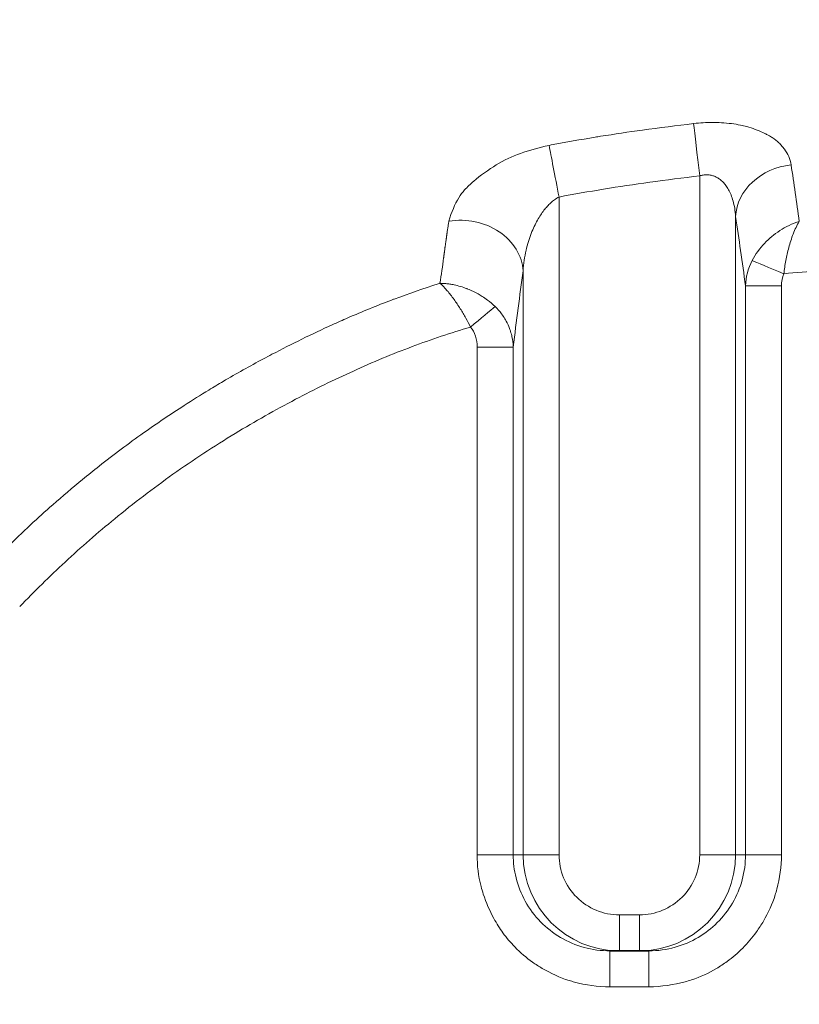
# Model space of a CAD drawing. Header units: millimetres. Extents: x 5 to 415, y 5 to 292.
# Tile 105 of 199: x 276.81 to 283.3, y 156.51 to 164.71. Entities that reach past the tile are written whole.
import ezdxf

# ---------------------------------------------------------------- set-up
doc = ezdxf.new("R2010")
doc.units = ezdxf.units.MM
doc.layers.add('Sichtbar (ISO)', color=7, linetype='Continuous', lineweight=35)
doc.layers.add('Sichtbar schmal (ISO)', color=7, linetype='Continuous', lineweight=18)

msp = doc.modelspace()

# ---------------------------------------------------------------- linework, layer by layer
at = {"layer": 'Sichtbar (ISO)'}
msp.add_line((282.0491233, 156.95889054), (281.726276, 156.95889054), dxfattribs=at)
msp.add_open_spline([(269.18020016, 153.13269806), (269.18020009, 154.74398367), (269.45225401, 156.37864398), (270.49135016, 159.33702374), (271.2400711, 160.70759824), (273.10733588, 163.15555726), (274.25797846, 164.26223018), (276.80835264, 165.97225165), (278.22633095, 166.62425727), (281.05556969, 167.33848713), (282.46434659, 167.480605), (285.02536351, 167.6257265), (286.18936038, 167.64503091), (287.35253236, 167.64503091)], degree=3, knots=[0, 0, 0, 0, 0.4833856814, 0.4833856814, 0.9406677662, 0.9406677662, 1.4070340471, 1.4070340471, 1.861847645, 1.861847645, 2.2824336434, 2.2824336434, 2.6313852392, 2.6313852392, 2.6313852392, 2.6313852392], dxfattribs=at)
at = {"layer": 'Sichtbar schmal (ISO)'}
for p, q in [((282.47279297, 157.75889053), (282.47279294, 163.41064884)), ((281.30260629, 163.23436882), (281.30260633, 157.75889053)), ((282.77165172, 157.75889054), (282.77165168, 163.07189137)), ((280.35020229, 162.7877331), (280.34873983, 162.77666228)), ((281.00374543, 162.61931175), (281.00374767, 157.75889054)), ((282.85446672, 162.49511539), (282.8544667, 157.75889053)), ((283.15332423, 162.49511529), (282.8544667, 162.49511529)), ((283.15332423, 162.49511529), (283.15332513, 157.75889053)), ((280.62207417, 157.75889053), (280.62207412, 161.98598137)), ((280.62207412, 161.98598137), (280.92093284, 161.98598137)), ((280.92093263, 157.75889053), (280.92093279, 161.98597685)), ((280.92093263, 157.75889053), (280.62207417, 157.75889053)), ((280.92093263, 157.75889054), (281.00374767, 157.75889054)), ((281.00374767, 157.75889053), (281.30260633, 157.75889053)), ((282.47279297, 157.75889053), (282.77165172, 157.75889053)), ((282.77165172, 157.75889054), (282.8544667, 157.75889053)), ((283.15332513, 157.75889053), (282.8544667, 157.75889053)), ((281.80451623, 157.25889054), (281.80451623, 156.95889054)), ((281.80451623, 157.25889054), (281.97088307, 157.25889054)), ((281.97088307, 156.95889054), (281.97088307, 157.25889054)), ((281.72627599, 156.65889054), (281.72627599, 156.95889054)), ((282.04912331, 156.95889054), (282.04912331, 156.65889054)), ((282.04912331, 156.65889054), (281.72627599, 156.65889054))]:
    msp.add_line(p, q, dxfattribs=at)
for centre, major_axis, ratio, start_param, end_param in [((282.47277107, 163.41064568), (0.0576322, -0.49666742), 0.0000441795, 1.5708382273, 2.6385856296), ((281.30254001, 163.23435571), (0.09425142, -0.49103631), 0.0001351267, 1.5708014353, 2.638513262), ((283.26974925, 163.07189179), (-0.49446611, -0.074184), 0.8613919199, 4.6559592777, 6.1107481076), ((281.94979814, 138.14432098), (0.00015522, 29.32522802), 0.0871589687, 5.7258569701, 5.7569070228), ((280.50564562, 162.61931937), (0.49535179, -0.06801915), 0.8410786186, 0.1618398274, 1.9267259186), ((281.50935886, 138.14432331), (-0.00015259, -28.82858706), 0.0871589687, 2.5767548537, 2.6153144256), ((281.59865245, 141.08377797), (-0.00049233, 25.99728277), 0.0871677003, 0.5768047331, 0.5778595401), ((281.59890895, 141.08377798), (-0.00049234, 25.99733486), 0.0871677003, 0.573103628, 0.5737410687), ((281.59800724, 141.08377796), (-0.00049233, 25.99715113), 0.0871677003, 0.5819009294, 0.582917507), ((281.5979977, 141.08377796), (-0.00049233, 25.99714918), 0.0871677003, 0.5813007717, 0.5819009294), ((270.75344623, 154.9062145), (8.94091778, 10.48903586), 0.344016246, 5.7677315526, 5.7950806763), ((281.5980498, 141.08377796), (-0.00049233, 25.99715985), 0.0871677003, 0.5852613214, 0.5858842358), ((283.35490908, 162.48449723), (-0.4949012, -0.07716681), 0.979370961, 5.6572718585, 6.1036661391), ((283.17303452, 162.59628172), (-0.27698247, 0.11524195), 0.0000322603, 4.7124003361, 5.9697048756), ((282.1956362, 141.08378928), (-0.00048305, 25.50721979), 0.0871677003, 0.5655526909, 0.6103239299), ((283.36284429, 162.48104871), (0.04554059, -0.23936644), 0.8543841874, 4.0560408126, 4.49321062), ((280.56573777, 162.15189346), (0.23012117, 0.19246882), 0.0000169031, 4.7123699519, 5.8082095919), ((280.42045772, 161.97282917), (-0.03278432, -0.2434613), 0.8171034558, 1.734109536, 2.5002747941), ((281.80452164, 157.75889866), (-0.80077009, -0.00249109), 0.9990436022, 6.2800816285, 7.8508669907), ((281.80445424, 157.75882679), (-0.50180611, 0.00650194), 0.9961894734, 0.0128783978, 1.5838268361), ((281.97094181, 157.75883408), (-0.50181558, -0.00599849), 0.9961977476, 1.558771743, 3.1297069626), ((281.97087929, 157.75889645), (-0.80077026, 0.00186915), 0.9990427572, 1.5731330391, 3.1439216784)]:
    msp.add_ellipse(centre, major_axis=major_axis, ratio=ratio, start_param=start_param, end_param=end_param, dxfattribs=at)
for points, knots in [([(282.4222902, 163.84577612), (282.44887409, 163.84888204), (282.47576336, 163.85122588), (282.50257872, 163.85275147), (282.52901431, 163.85425545), (282.55537703, 163.85496448), (282.58137883, 163.85492857), (282.60568908, 163.85489499), (282.62968401, 163.85421101), (282.65318269, 163.85296298), (282.68213264, 163.85142543), (282.71016696, 163.84890197), (282.73766573, 163.84536055), (282.76302124, 163.84209515), (282.78792632, 163.83795945), (282.81252891, 163.8327987), (282.82956476, 163.82922518), (282.8464503, 163.82515678), (282.86318062, 163.82051526), (282.86984928, 163.81866516), (282.8765258, 163.81674105), (282.88318145, 163.81474534), (282.90610235, 163.80787247), (282.92875264, 163.80013019), (282.9502366, 163.79180008), (282.97331637, 163.78285121), (282.99504156, 163.77322877), (283.01484372, 163.76354564), (283.02510895, 163.758526), (283.03486539, 163.7534939), (283.04408927, 163.74854965), (283.0562671, 163.742022), (283.06715439, 163.73550935), (283.07730242, 163.7288632), (283.09767592, 163.71552016), (283.11524519, 163.70169121), (283.13247038, 163.68521112), (283.14075821, 163.6772818), (283.14892622, 163.66872445), (283.15698922, 163.6592241), (283.16399622, 163.65096799), (283.17112943, 163.64209171), (283.17808221, 163.63258894), (283.19134383, 163.61446353), (283.20392503, 163.59403512), (283.21387157, 163.57147818), (283.22339463, 163.54988165), (283.23049053, 163.52633657), (283.23383717, 163.50132798)], [0, 0, 0, 0, 0.0687866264, 0.0687866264, 0.0687866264, 0.1365990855, 0.1365990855, 0.1365990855, 0.2, 0.2, 0.2, 0.2781087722, 0.2781087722, 0.2781087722, 0.3501297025, 0.3501297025, 0.3501297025, 0.4, 0.4, 0.4, 0.4198781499, 0.4198781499, 0.4198781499, 0.4883349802, 0.4883349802, 0.4883349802, 0.5618767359, 0.5618767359, 0.5618767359, 0.6, 0.6, 0.6, 0.6503322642, 0.6503322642, 0.6503322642, 0.7513808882, 0.7513808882, 0.7513808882, 0.8, 0.8, 0.8, 0.8422515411, 0.8422515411, 0.8422515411, 0.9228413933, 0.9228413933, 0.9228413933, 1, 1, 1, 1]), ([(281.21999854, 163.66455773), (281.22004745, 163.66456675), (281.2200557, 163.66456827), (281.22006375, 163.66456976), (281.22562246, 163.66559552), (281.23116726, 163.66661789), (281.23670092, 163.66763731), (281.36232836, 163.69078046), (281.48164164, 163.71237546), (281.60283455, 163.73241936), (281.61806759, 163.73493872), (281.63332945, 163.73743259), (281.64861632, 163.73990153), (281.76380193, 163.75850483), (281.88043955, 163.77568677), (281.99664264, 163.79172964), (282.13883865, 163.81136107), (282.28039588, 163.82930976), (282.4222902, 163.84577612)], [0, 0, 0, 0, 0.0000194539, 0.0000194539, 0.0000194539, 0.0134658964, 0.0134658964, 0.0134658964, 0.3187324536, 0.3187324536, 0.3187324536, 0.3571021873, 0.3571021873, 0.3571021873, 0.6462158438, 0.6462158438, 0.6462158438, 1, 1, 1, 1]), ([(281.21999854, 163.66455773), (281.13499147, 163.64694245), (281.05497465, 163.62371349), (280.98292506, 163.59746369), (280.91087548, 163.57121388), (280.84677666, 163.54202948), (280.78067595, 163.50227772), (280.71457525, 163.46252595), (280.64652146, 163.41199103), (280.59353115, 163.366887), (280.56396168, 163.3417182), (280.53913266, 163.31830766), (280.51708574, 163.29329691), (280.49962322, 163.27348687), (280.48391602, 163.25267159), (280.46916178, 163.2291385), (280.43577992, 163.17589425), (280.40705922, 163.10864392), (280.38665999, 163.03353145)], [0, 0, 0, 0, 0.2, 0.2, 0.2, 0.4, 0.4, 0.4, 0.6, 0.6, 0.6, 0.71160334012, 0.71160334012, 0.71160334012, 0.8, 0.8, 0.8, 0.9999997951, 0.9999997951, 0.9999997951, 0.9999997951]), ([(281.30260622, 163.23436917), (281.42579042, 163.25801672), (281.54944682, 163.2798431), (281.6734583, 163.30010188), (281.80088239, 163.32091815), (281.92868136, 163.34007937), (282.05676576, 163.3578272), (282.19513926, 163.37700073), (282.3338459, 163.39452469), (282.47279292, 163.41064896)], [0.00000000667, 0.00000000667, 0.00000000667, 0.00000000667, 0.3187171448, 0.3187171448, 0.3187171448, 0.64620493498, 0.64620493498, 0.64620493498, 1, 1, 1, 1]), ([(282.47279298, 163.41064873), (282.4825946, 163.41368176), (282.50218003, 163.41822718), (282.5315266, 163.42043745), (282.56053909, 163.41792881), (282.58907795, 163.41053631), (282.61671733, 163.39818942), (282.64317317, 163.38084121), (282.66836037, 163.35826305), (282.69228784, 163.32982377), (282.71476626, 163.29455056), (282.73518121, 163.25147629), (282.75254177, 163.19989553), (282.76561003, 163.13949755), (282.77033469, 163.09529477), (282.77165156, 163.0718901)], [0.00000006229, 0.00000006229, 0.00000006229, 0.00000006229, 0.06177801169, 0.12275740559, 0.18486943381, 0.24810475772, 0.31266163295, 0.37866360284, 0.44704610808, 0.51970917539, 0.59870286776, 0.68559705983, 0.78111846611, 0.88580096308, 0.99999587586, 0.99999587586, 0.99999587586, 0.99999587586]), ([(281.00374482, 162.61931175), (281.00374752, 162.61933637), (281.0052658, 162.64884035), (281.01102432, 162.70606787), (281.02665264, 162.78869503), (281.04680299, 162.86334119), (281.07007812, 162.93009346), (281.09539518, 162.98909592), (281.12189358, 163.04062255), (281.14897995, 163.08522013), (281.17633953, 163.12360642), (281.20421447, 163.15690244), (281.23362184, 163.18646816), (281.26635144, 163.21327727), (281.28998226, 163.22790578), (281.30260635, 163.23436847)], [0.0000115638, 0.0000115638, 0.0000115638, 0.0000115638, 0.00007812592, 0.12377651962, 0.23596304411, 0.33839746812, 0.4322182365, 0.51818997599, 0.59680550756, 0.66882114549, 0.7355950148, 0.79824013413, 0.86009116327, 0.92595305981, 1, 1, 1, 1]), ([(283.30181865, 163.03179016), (283.24362338, 163.01296975), (283.18788736, 162.9858492), (283.1397558, 162.95464317), (283.09162396, 162.92343695), (283.05070007, 162.88916599), (283.01174558, 162.84816508), (282.9727911, 162.80716417), (282.93675394, 162.75874318), (282.90955248, 162.70590988)], [0.00000190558, 0.00000190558, 0.00000190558, 0.00000190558, 0.33333333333, 0.33333333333, 0.33333333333, 0.66666666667, 0.66666666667, 0.66666666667, 1, 1, 1, 1]), ([(283.17303474, 162.59629227), (283.1752385, 162.61486349), (283.18028335, 162.65181436), (283.18972167, 162.70667474), (283.20114413, 162.76137705), (283.2149433, 162.81676665), (283.23160122, 162.87305555), (283.25157162, 162.92952558), (283.27518306, 162.98446926), (283.29255436, 163.01667097), (283.30181912, 163.0317914)], [0, 0, 0, 0, 0.1045447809, 0.2085900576, 0.3158615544, 0.4295018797, 0.5528608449, 0.6883818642, 0.8371321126, 1, 1, 1, 1]), ([(280.36631234, 162.90160107), (280.36579848, 162.89861639), (280.36531227, 162.89563791), (280.36488724, 162.89267137), (280.36446221, 162.88970483), (280.36409835, 162.88675025), (280.36369505, 162.88379044), (280.36329176, 162.88083066), (280.36284904, 162.87786566), (280.36240669, 162.87491202)], [0.00000000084, 0.00000000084, 0.00000000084, 0.00000000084, 0.33333333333, 0.33333333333, 0.33333333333, 0.66666666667, 0.66666666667, 0.66666666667, 0.99999711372, 0.99999711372, 0.99999711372, 0.99999711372]), ([(280.36849445, 162.91829019), (280.36829366, 162.916711), (280.36805777, 162.91490623), (280.36781517, 162.91309911), (280.36755811, 162.91118426), (280.36729351, 162.90926682), (280.36704087, 162.90735011), (280.36678823, 162.9054334), (280.36654756, 162.90351742), (280.36631234, 162.90160107)], [0.01875493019, 0.01875493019, 0.01875493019, 0.01875493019, 0.33333333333, 0.33333333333, 0.33333333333, 0.66666666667, 0.66666666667, 0.66666666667, 1, 1, 1, 1]), ([(280.37190954, 162.94399662), (280.37167642, 162.94210919), (280.37143804, 162.94022153), (280.37118789, 162.93833255), (280.37093774, 162.93644357), (280.37067582, 162.93455326), (280.37042166, 162.93266495), (280.37016751, 162.93077663), (280.36992113, 162.92889026), (280.36970789, 162.92728078)], [0, 0, 0, 0, 0.33333333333, 0.33333333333, 0.33333333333, 0.66666666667, 0.66666666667, 0.66666666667, 0.99999990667, 0.99999990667, 0.99999990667, 0.99999990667]), ([(280.35543172, 162.82791653), (280.35520295, 162.82598362), (280.35496743, 162.82405045), (280.35471708, 162.82211564), (280.35446674, 162.82018082), (280.35420159, 162.81824436), (280.3539458, 162.81631042), (280.35369001, 162.81437647), (280.3534436, 162.81244498), (280.35323971, 162.81083434)], [0.000000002, 0.000000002, 0.000000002, 0.000000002, 0.33333333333, 0.33333333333, 0.33333333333, 0.66666666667, 0.66666666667, 0.66666666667, 1, 1, 1, 1]), ([(280.35543172, 162.82791653), (280.35606802, 162.83152036), (280.35667762, 162.83510899), (280.35726434, 162.83868313), (280.35785106, 162.84225728), (280.3584149, 162.84581694), (280.35894439, 162.84936015), (280.35947388, 162.85290337), (280.35996901, 162.85643014), (280.36042198, 162.85994867)], [0, 0, 0, 0, 0.3333333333, 0.3333333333, 0.3333333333, 0.6666666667, 0.6666666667, 0.6666666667, 1, 1, 1, 1]), ([(280.34462425, 162.74519609), (280.34441727, 162.74354726), (280.34393154, 162.73971439), (280.34314729, 162.73391406), (280.34267696, 162.72998369), (280.34244131, 162.72796066)], [0.01658520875, 0.01658520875, 0.01658520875, 0.01658520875, 0.33333333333, 0.66666666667, 1, 1, 1, 1]), ([(280.34873983, 162.77666228), (280.34856247, 162.77544365), (280.34846875, 162.77457833), (280.34836167, 162.77371128), (280.3482546, 162.77284422), (280.3481342, 162.77197539), (280.34801818, 162.77110783), (280.34790217, 162.77024027), (280.34779055, 162.76937399), (280.3476643, 162.76850573)], [0.00000000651, 0.00000000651, 0.00000000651, 0.00000000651, 0.33333333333, 0.33333333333, 0.33333333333, 0.66666666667, 0.66666666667, 0.66666666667, 1, 1, 1, 1]), ([(283.17303528, 162.59629188), (283.27407927, 162.60526947), (283.61710077, 162.63381441), (283.96093827, 162.65592674), (284.20364123, 162.66925519)], [0, 0, 0, 0, 0.2948171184, 1, 1, 1, 1]), ([(276.50982037, 160.11774994), (276.6375939, 160.25051818), (276.76914561, 160.37994464), (276.90445372, 160.50554389), (276.96524873, 160.56197663), (277.02681489, 160.61765077), (277.08911558, 160.67249799), (277.1704468, 160.74409898), (277.25302987, 160.81428945), (277.336865, 160.8830231), (277.38268496, 160.92058937), (277.4288676, 160.9577113), (277.47541147, 160.99438657), (277.59637412, 161.08970177), (277.71978085, 161.18199355), (277.84540173, 161.27108498), (277.95659431, 161.34994374), (278.06953786, 161.4263096), (278.18409407, 161.50012397), (278.25157636, 161.54360622), (278.31961761, 161.58620387), (278.38819639, 161.62791577), (278.42780661, 161.65200802), (278.46759918, 161.67580693), (278.50755137, 161.69930429), (278.61792677, 161.76422015), (278.72953133, 161.82683117), (278.84229657, 161.88720632), (278.86603472, 161.89991587), (278.88982373, 161.91252646), (278.9136411, 161.92502975), (278.99592766, 161.96822731), (279.07890213, 162.01030162), (279.1623237, 162.0511973), (279.24623356, 162.09233236), (279.33059731, 162.13227627), (279.41595607, 162.1710788), (279.45893915, 162.19061812), (279.50218366, 162.20987651), (279.54559571, 162.22878418), (279.66548427, 162.28100041), (279.78669972, 162.33051668), (279.9093316, 162.37690713), (279.91683327, 162.37974495), (279.92433999, 162.38257116), (279.93185185, 162.38538575), (280.05254568, 162.43060801), (280.17446721, 162.4727273), (280.29722133, 162.51177389), (280.30192833, 162.51327113), (280.30663632, 162.51476385), (280.31134519, 162.51625204)], [0, 0, 0, 0, 0.1221566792, 0.1221566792, 0.1221566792, 0.1770426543, 0.1770426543, 0.1770426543, 0.24869424, 0.24869424, 0.24869424, 0.2878552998, 0.2878552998, 0.2878552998, 0.3896308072, 0.3896308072, 0.3896308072, 0.4797168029, 0.4797168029, 0.4797168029, 0.5327842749, 0.5327842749, 0.5327842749, 0.5634353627, 0.5634353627, 0.5634353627, 0.6481147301, 0.6481147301, 0.6481147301, 0.6659405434, 0.6659405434, 0.6659405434, 0.7275269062, 0.7275269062, 0.7275269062, 0.7894737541, 0.7894737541, 0.7894737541, 0.8206675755, 0.8206675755, 0.8206675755, 0.9068137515, 0.9068137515, 0.9068137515, 0.9120835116, 0.9120835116, 0.9120835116, 0.996753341, 0.996753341, 0.996753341, 1, 1, 1, 1]), ([(280.31134519, 162.51625204), (280.31139244, 162.51621108), (280.33060476, 162.49963349), (280.36879822, 162.46061279), (280.4269017, 162.38666133), (280.479558, 162.30806774), (280.52571859, 162.22961448), (280.55324647, 162.17709152), (280.56573322, 162.15188566)], [0, 0, 0, 0, 0.00002586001, 0.24486108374, 0.46442267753, 0.66180819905, 0.83956492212, 0.99999490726, 0.99999490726, 0.99999490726, 0.99999490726]), ([(280.41177373, 162.50658664), (280.40043793, 162.50860195), (280.37783047, 162.51198107), (280.34422464, 162.51519028), (280.32223876, 162.51609371), (280.31134519, 162.51625204)], [0, 0, 0, 0, 0.33333333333, 0.66666666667, 0.99993256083, 0.99993256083, 0.99993256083, 0.99993256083]), ([(280.7703869, 162.32305494), (280.7505349, 162.34235466), (280.72921657, 162.36047959), (280.70689212, 162.37718545), (280.69268647, 162.38781584), (280.67807873, 162.39786816), (280.66320743, 162.40732607), (280.65184467, 162.4145526), (280.64033421, 162.42143396), (280.62866404, 162.42797822), (280.6010578, 162.44345892), (280.57254696, 162.45707621), (280.54291057, 162.46884094), (280.5404813, 162.46980528), (280.53804453, 162.47075687), (280.53560064, 162.47169545), (280.50104567, 162.4849664), (280.46503835, 162.49562715), (280.42882455, 162.5032414), (280.42314473, 162.50443563), (280.4174602, 162.50555526), (280.41177292, 162.50660018)], [0.00000000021, 0.00000000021, 0.00000000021, 0.00000000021, 0.20370825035, 0.20370825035, 0.20370825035, 0.33333333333, 0.33333333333, 0.33333333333, 0.43237640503, 0.43237640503, 0.43237640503, 0.66666666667, 0.66666666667, 0.66666666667, 0.685871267, 0.685871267, 0.685871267, 0.95741132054, 0.95741132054, 0.95741132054, 0.99999999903, 0.99999999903, 0.99999999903, 0.99999999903]), ([(280.92093273, 161.98597634), (280.92088341, 161.98759011), (280.92082603, 161.98920183), (280.92076066, 161.99081134), (280.91966219, 162.01785697), (280.91627423, 162.04426568), (280.91107803, 162.06928223), (280.90785177, 162.08481471), (280.90393644, 162.09981287), (280.89950604, 162.11412525), (280.89684247, 162.1227299), (280.89399568, 162.1310801), (280.89096806, 162.13924998), (280.88291633, 162.16097712), (280.87364552, 162.18144686), (280.86259161, 162.20189098), (280.85909059, 162.2083661), (280.85540438, 162.21483664), (280.85149664, 162.22133275), (280.8433112, 162.23493999), (280.83417576, 162.24863282), (280.82407716, 162.2621694), (280.80840915, 162.28317144), (280.79040655, 162.30378341), (280.7703869, 162.32305494)], [0.00000077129, 0.00000077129, 0.00000077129, 0.00000077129, 0.0118056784, 0.0118056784, 0.0118056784, 0.21017079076, 0.21017079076, 0.21017079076, 0.33333333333, 0.33333333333, 0.33333333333, 0.40737914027, 0.40737914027, 0.40737914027, 0.60429802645, 0.60429802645, 0.60429802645, 0.66666666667, 0.66666666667, 0.66666666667, 0.7973086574, 0.7973086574, 0.7973086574, 0.99999999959, 0.99999999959, 0.99999999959, 0.99999999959]), ([(276.81453072, 159.82448059), (276.81456539, 159.82451662), (276.93698358, 159.95171966), (277.19324897, 160.20386274), (277.6170329, 160.57410803), (278.08844913, 160.93385566), (278.59214393, 161.26488433), (279.09515511, 161.54869193), (279.58804977, 161.79060603), (280.07260618, 161.99344095), (280.4019377, 162.10320428), (280.56573311, 162.15188557)], [0, 0, 0, 0, 0.0000033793, 0.1185202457, 0.2412871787, 0.3780240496, 0.5169117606, 0.6461001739, 0.7659522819, 0.8849084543, 1, 1, 1, 1]), ([(281.72627599, 156.65889054), (281.62299131, 156.65998086), (281.52464916, 156.67334564), (281.430216, 156.6992249), (281.41551228, 156.70325443), (281.40090712, 156.70759758), (281.38639948, 156.71226198), (281.30849291, 156.73730997), (281.23325093, 156.77130406), (281.16232821, 156.81327084), (281.13522241, 156.82931003), (281.1087442, 156.84651609), (281.08296978, 156.86481578), (281.03016215, 156.90230887), (280.9804413, 156.94441846), (280.93438764, 156.99159089), (280.89914952, 157.02768504), (280.86606944, 157.06675595), (280.83562076, 157.10895316), (280.808607, 157.14639009), (280.78337273, 157.18620469), (280.76069454, 157.2274178), (280.72440347, 157.29336964), (280.69481436, 157.36290387), (280.67245828, 157.43095267), (280.6654111, 157.45240328), (280.65917074, 157.47372806), (280.6536813, 157.49496994), (280.63087411, 157.58322441), (280.6204608, 157.66998643), (280.62207417, 157.75889053)], [0, 0, 0, 0, 0.173054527, 0.173054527, 0.173054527, 0.2, 0.2, 0.2, 0.3446981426, 0.3446981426, 0.3446981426, 0.4, 0.4, 0.4, 0.5133045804, 0.5133045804, 0.5133045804, 0.6, 0.6, 0.6, 0.6769152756, 0.6769152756, 0.6769152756, 0.8, 0.8, 0.8, 0.83879925, 0.83879925, 0.83879925, 1, 1, 1, 1]), ([(281.726276, 156.95889054), (281.65357647, 156.95889976), (281.58059089, 156.96877654), (281.51033541, 156.98818546), (281.44188062, 157.00709693), (281.37601776, 157.03505816), (281.31493309, 157.07111534), (281.25424025, 157.10694123), (281.19826451, 157.15075955), (281.1489716, 157.20110263), (281.09907347, 157.25206381), (281.05602327, 157.30971096), (281.02137396, 157.37199955), (280.98729169, 157.43326878), (280.9613376, 157.49902879), (280.94442896, 157.56705803), (280.92884042, 157.62977605), (280.92094007, 157.69442281), (280.92093263, 157.75889053)], [0.00000000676, 0.00000000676, 0.00000000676, 0.00000000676, 0.17315506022, 0.17315506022, 0.17315506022, 0.34187205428, 0.34187205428, 0.34187205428, 0.50950682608, 0.50950682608, 0.50950682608, 0.6791997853, 0.6791997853, 0.6791997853, 0.84611567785, 0.84611567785, 0.84611567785, 0.99999999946, 0.99999999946, 0.99999999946, 0.99999999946]), ([(283.15332513, 157.75889053), (283.1531206, 157.66034716), (283.14043924, 157.56570342), (283.11543137, 157.47322335), (283.11100443, 157.45685232), (283.10617621, 157.44055217), (283.1009346, 157.42431467), (283.07683665, 157.34966375), (283.04446142, 157.27627362), (283.00402182, 157.20684946), (282.98597597, 157.17586948), (282.96633439, 157.14568287), (282.94520745, 157.11651348), (282.9106865, 157.06885132), (282.87216475, 157.02378486), (282.83069906, 156.98232262), (282.78991906, 156.94154602), (282.74630271, 156.90425818), (282.70116546, 156.87087099), (282.67254497, 156.84970094), (282.64325096, 156.8302191), (282.61320139, 156.81231465), (282.54767205, 156.77327027), (282.47858225, 156.74155382), (282.40439376, 156.71739059), (282.3868505, 156.71167674), (282.36901912, 156.70638159), (282.35091029, 156.70150358), (282.25732178, 156.67629346), (282.15651661, 156.66196551), (282.04912331, 156.65889054)], [0, 0, 0, 0, 0.1699203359, 0.1699203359, 0.1699203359, 0.2, 0.2, 0.2, 0.338289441, 0.338289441, 0.338289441, 0.4, 0.4, 0.4, 0.5008337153, 0.5008337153, 0.5008337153, 0.6, 0.6, 0.6, 0.662879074, 0.662879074, 0.662879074, 0.8, 0.8, 0.8, 0.8324248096, 0.8324248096, 0.8324248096, 1, 1, 1, 1]), ([(282.8544667, 157.75889053), (282.85445811, 157.68897677), (282.83581027, 157.54849018), (282.7541995, 157.35380632), (282.62681393, 157.1890848), (282.46281528, 157.06239816), (282.26735692, 156.97880167), (282.1232976, 156.9588997), (282.04912331, 156.95889054)], [0, 0, 0, 0, 0.16687974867, 0.33411370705, 0.49844882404, 0.65834685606, 0.8233253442, 0.99999998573, 0.99999998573, 0.99999998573, 0.99999998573])]:
    msp.add_open_spline(points, degree=3, knots=knots, dxfattribs=at)
for points in [[(280.38665931, 163.03353337), (280.38472789, 163.02347558), (280.38105794, 163.00343763), (280.37606108, 162.97358608), (280.37322018, 162.95383501), (280.37190696, 162.94400543)], [(280.34766308, 162.76850976), (280.34746313, 162.7669144), (280.3470568, 162.76372865), (280.34641695, 162.75893622), (280.34600695, 162.75574113), (280.34580163, 162.75414566)]]:
    msp.add_open_spline(points, degree=3, dxfattribs=at)

doc.saveas('drawing.dxf')
